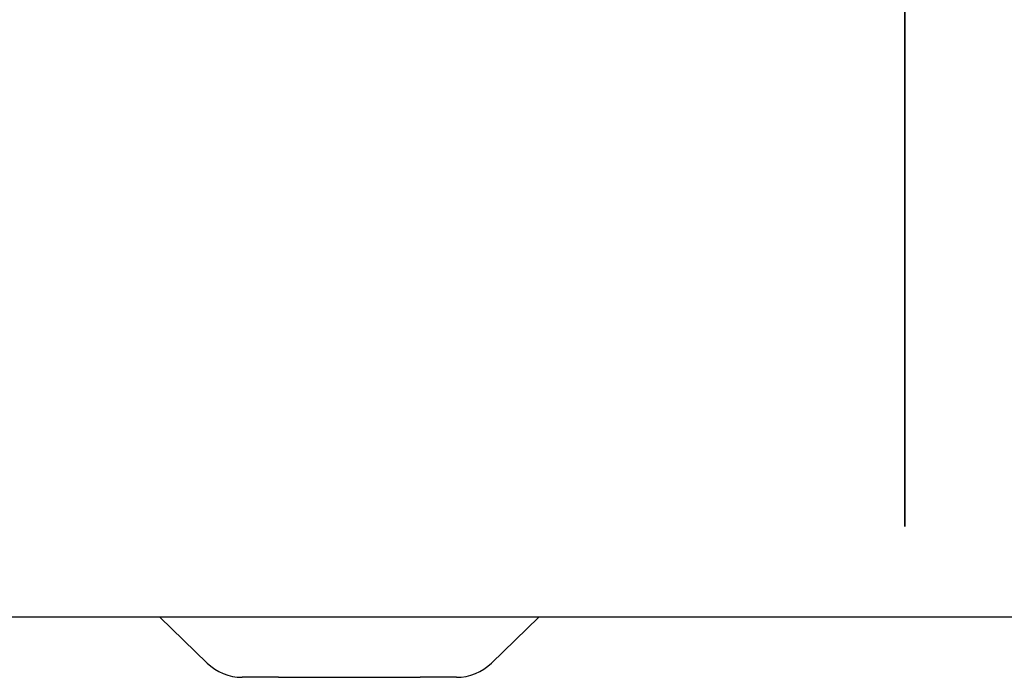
# Model space of a CAD drawing. Extents: x 668 to 3164, y 1007 to 2724.
# Tile 89 of 152: x 2977 to 3075, y 1657 to 1723. Entities that reach past the tile are written whole.
import ezdxf

# ---------------------------------------------------------------- set-up
doc = ezdxf.new("R2010")
doc.units = 0
doc.layers.add('KF_GRAVIS_12_REAR', color=7, linetype='CONTINUOUS')

# ---------------------------------------------------------------- blocks, each defined once
blk = doc.blocks.new('KF_GRAVIS_12_REAR')
at = {"layer": 'KF_GRAVIS_12_REAR'}
for p, q in [((43.7502, -581), (43.7502, -499.6794)), ((43.7502, -499.6794), (43.7502, -581)), ((65.21451, -590), (-65.21451, -590)), ((-30.34402, -590), (-25.64097, -594.58151)), ((2.64281, -594.58151), (7.34586, -590)), ((-18.55325, -596), (-22.15202, -596)), ((-18.55325, -596), (-4.44491, -596)), ((-0.84614, -596), (-4.44491, -596))]:
    blk.add_line(p, q, dxfattribs=at)
for centre, start, end in [((-22.15202, -591), 225.75, 270), ((-0.84614, -591), 270, 314.25)]:
    blk.add_arc(centre, 5, start, end, dxfattribs=at)

msp = doc.modelspace()

# ---------------------------------------------------------------- block references
at = {"layer": 'KF_GRAVIS_12_REAR'}
msp.add_blockref('KF_GRAVIS_12_REAR', (3021.439, 2253.101), dxfattribs=at)

doc.saveas('drawing.dxf')
